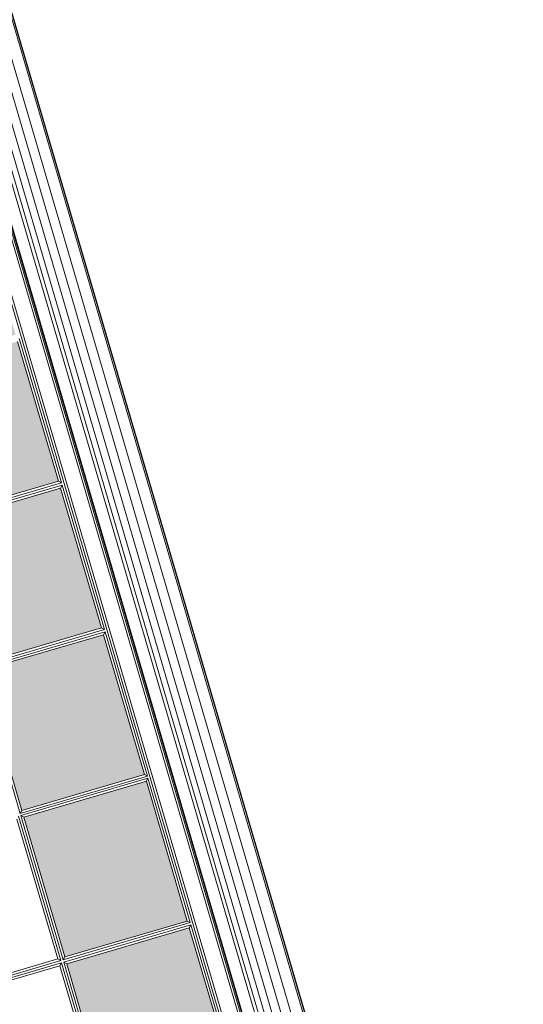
# Model space of a CAD drawing. Header units: metres. Extents: x 228628 to 230733, y 593242 to 595543.
# Tile 8 of 71: x 229987.765 to 229988.755, y 594168.179 to 594170.113. Entities that reach past the tile are written whole.
import ezdxf

# ---------------------------------------------------------------- set-up
doc = ezdxf.new("R2010")
doc.units = ezdxf.units.M
doc.layers.add('N-WE-BC-BETONVORM-G', color=50, linetype='Continuous', lineweight=25)

# ---------------------------------------------------------------- blocks, each defined once
blk = doc.blocks.new('_BLOCK_LEIDON_GX-18_MIDDENELEMENT_MARKERINGSTEGEL_300x60')
at = {"lineweight": 5}
h = blk.add_hatch(color=7, dxfattribs=at)
h.paths.add_polyline_path([(-1207, 421.7003688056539), (-1493, 421.7003688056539), (-1493, 170.6998915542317), (-1207, 170.699891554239)])
h.paths.add_polyline_path([(-893, 421.7003688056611), (-893, 170.699891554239), (-606.9999999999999, 170.699891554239), (-607.0000000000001, 421.7003688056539)])
h.paths.add_polyline_path([(-7, 421.7003688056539), (-293.0000000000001, 421.7003688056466), (-293.0000000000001, 170.6998915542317), (-7, 170.699891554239)])
h.paths.add_polyline_path([(592.9999999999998, 170.699891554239), (593.0000000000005, 421.7003688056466), (307, 421.7003688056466), (307, 170.699891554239)])
h.paths.add_polyline_path([(907, 170.6998915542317), (1193, 170.6998915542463), (1193, 421.7003688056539), (907, 421.7003688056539)])
h = blk.add_hatch(dxfattribs=at)
h.set_pattern_fill('DOTS', color=256, scale=10, style=0)
h.set_pattern_definition([(0, (-55466.6774932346, -44255.55217190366), (7.9375, 15.875), [0, -15.875])])
h.paths.add_polyline_path([(-1207, 421.7003688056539), (-1493, 421.7003688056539), (-1493, 170.699891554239), (-1207, 170.699891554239)])
h.paths.add_polyline_path([(-607, 170.699891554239), (-607, 421.7003688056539), (-893, 421.7003688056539), (-893, 170.699891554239)])
h.paths.add_polyline_path([(-7, 170.699891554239), (-7, 421.7003688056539), (-293, 421.7003688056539), (-293, 170.699891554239)])
h.paths.add_polyline_path([(593, 170.699891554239), (593, 421.7003688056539), (307, 421.7003688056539), (307, 170.699891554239)])
h.paths.add_polyline_path([(907, 170.699891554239), (1193, 170.699891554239), (1193, 421.7003688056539), (907, 421.7003688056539)])
h = blk.add_hatch(dxfattribs=at)
h.set_pattern_fill('DOTS', color=256, scale=10, style=0)
h.set_pattern_definition([(0, (-55166.6774932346, -44255.55217190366), (7.9375, 15.875), [0, -15.875])])
h.paths.add_polyline_path([(-907, 421.7003688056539), (-1193, 421.7003688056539), (-1193, 170.699891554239), (-907, 170.699891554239)])
h.paths.add_polyline_path([(-307, 170.699891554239), (-307, 421.7003688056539), (-593, 421.7003688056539), (-593, 170.699891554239)])
h.paths.add_polyline_path([(293, 170.699891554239), (293, 421.7003688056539), (7, 421.7003688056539), (7, 170.699891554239)])
h.paths.add_polyline_path([(893, 170.699891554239), (893, 421.7003688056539), (607, 421.7003688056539), (607, 170.699891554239)])
h.paths.add_polyline_path([(1207, 170.699891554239), (1493, 170.699891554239), (1493, 421.7003688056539), (1207, 421.7003688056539)])
for p, q in [((-607, 721.7003688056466), (-607, 435.7003688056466)), ((-602.25, 726.4503688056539), (-602.25, 430.9503688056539)), ((-597.75, 726.4503688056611), (-597.75, 430.9503688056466)), ((-593, 721.7003688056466), (-593, 435.7003688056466)), ((-602.25, 430.9503688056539), (-897.75, 430.9503688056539)), ((-602.25, 426.4503688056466), (-897.75, 426.4503688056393)), ((-607, 435.7003688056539), (-893, 435.7003688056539)), ((-607, 435.7003688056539), (-602.25, 430.9503688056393)), ((-607, 421.7003688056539), (-602.25, 426.4503688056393)), ((-602.25, 426.4503688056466), (-602.25, 165.9498915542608)), ((-597.75, 430.9503688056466), (-593, 435.7003688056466)), ((-302.25, 430.9503688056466), (-597.75, 430.9503688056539)), ((-302.25, 426.4503688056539), (-597.75, 426.4503688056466)), ((-597.75, 426.4503688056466), (-597.75, 165.9498915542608)), ((-593, 421.7003688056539), (-597.75, 426.4503688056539)), ((-307, 435.7003688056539), (-593, 435.7003688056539)), ((-307.0000000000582, 421.7003688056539), (-302.2500000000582, 426.4503688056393)), ((-302.25, 426.4503688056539), (-302.25, 165.9498915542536)), ((-2.25, 426.4503688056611), (-297.75, 426.4503688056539)), ((-297.75, 426.4503688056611), (-297.75, 165.9498915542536)), ((-293, 421.7003688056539), (-297.75, 426.4503688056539)), ((-2.25, 426.4503688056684), (-2.25, 165.9498915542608)), ((2.25, 426.4503688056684), (2.25, 165.9498915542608)), ((297.75, 426.4503688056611), (297.75, 165.9498915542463)), ((302.25, 426.4503688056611), (302.25, 165.9498915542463)), ((-607, 421.7003688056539), (-893, 421.7003688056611)), ((-607, 421.7003688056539), (-607, 170.6998915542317)), ((-307, 421.7003688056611), (-593, 421.7003688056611)), ((-593, 421.7003688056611), (-593, 170.6998915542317)), ((-307, 421.7003688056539), (-307, 170.6998915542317)), ((-7, 421.7003688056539), (-293, 421.7003688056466)), ((-293, 421.7003688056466), (-293, 170.6998915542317)), ((-7, 421.7003688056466), (-7, 170.699891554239)), ((7, 421.7003688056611), (7, 170.699891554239)), ((293, 421.7003688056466), (293, 170.6998915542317)), ((307, 421.7003688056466), (307, 170.6998915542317)), ((1497.75, 156.699891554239), (-1497.75, 156.6998915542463)), ((1493, 161.449891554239), (-1493, 161.449891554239)), ((-602.25, 165.9498915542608), (-897.75, 165.9498915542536)), ((-607, 170.699891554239), (-893, 170.699891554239)), ((-607, 170.699891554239), (-602.25, 165.9498915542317)), ((-593, 170.699891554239), (-597.75, 165.9498915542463)), ((-302.25, 165.9498915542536), (-597.75, 165.9498915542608)), ((-307, 170.6998915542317), (-593, 170.699891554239)), ((-307, 170.699891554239), (-302.25, 165.9498915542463)), ((-293, 170.699891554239), (-297.75, 165.9498915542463)), ((-2.25, 165.9498915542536), (-297.75, 165.9498915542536)), ((-7, 170.699891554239), (-293, 170.6998915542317)), ((-7, 170.699891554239), (-2.25, 165.949891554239)), ((7, 170.699891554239), (2.25, 165.9498915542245)), ((297.75, 165.9498915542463), (2.25, 165.9498915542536)), ((293, 170.699891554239), (7, 170.6998915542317)), ((293, 170.699891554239), (297.75, 165.9498915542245)), ((307, 170.699891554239), (302.25, 165.9498915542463)), ((597.75, 165.9498915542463), (302.25, 165.9498915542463)), ((593, 170.699891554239), (307, 170.699891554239)), ((1497.75, 125.5028263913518), (-1497.75, 125.5028263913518)), ((1497.75, 3.000641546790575), (-1497.75, 3.000641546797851)), ((-1497.75, -3.637978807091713e-12), (1497.75, 3.637978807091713e-12))]:
    blk.add_line(p, q, dxfattribs=at)
at = {"color": 254, "lineweight": 5}
for p, q in [((1497.75, 121.4534887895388), (-1497.75, 121.4534887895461)), ((1497.75, 119.0711564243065), (-1497.75, 119.0711564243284)), ((1497.75, 117.580918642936), (-1497.75, 117.580918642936)), ((1497.75, 94.51123621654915), (-1497.75, 94.51123621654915)), ((1497.75, 87.44020608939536), (-1497.75, 87.44020608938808)), ((1497.75, 76.22539745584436), (-1497.75, 76.22539745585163)), ((1497.75, 61.57686292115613), (-1497.75, 61.57686292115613)), ((1497.75, 44.42205746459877), (-1497.75, 44.42205746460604)), ((1497.75, 25.84711770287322), (-1497.75, 25.8471177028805))]:
    blk.add_line(p, q, dxfattribs=at)

msp = doc.modelspace()

# ---------------------------------------------------------------- linework, layer by layer
at = {"layer": 'N-WE-BC-BETONVORM-G'}
msp.add_lwpolyline([(229979.0195137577, 594210.5903530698), (229978.6356524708, 594210.4778785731), (229983.4513963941, 594184.7958106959), (229988.5127487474, 594167.5220527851), (229996.9191853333, 594148.304441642), (229997.3012118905, 594148.42299842)], dxfattribs=at)

# ---------------------------------------------------------------- block references
at = {"lineweight": 5, "xscale": 0.0009999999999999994, "yscale": 0.0009999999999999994, "zscale": 0.0009999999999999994, "rotation": 106.3310176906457}
msp.add_blockref('_BLOCK_LEIDON_GX-18_MIDDENELEMENT_MARKERINGSTEGEL_300x60', (229988.0916020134, 594168.9593733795), dxfattribs=at)

doc.saveas('drawing.dxf')
